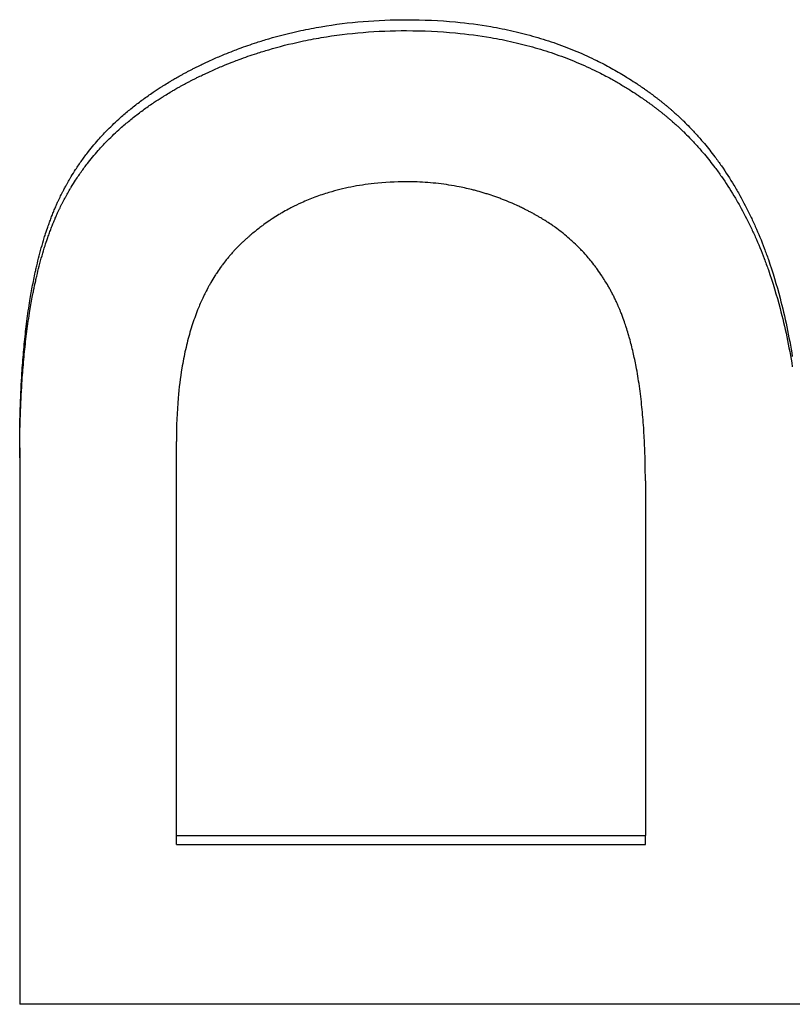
# Model space of a CAD drawing. Extents: x 0 to 29.6, y -4.3 to 4.3.
# Tile 11 of 13: x 1 to 1.4, y 1.7 to 2.2. Entities that reach past the tile are written whole.
import ezdxf

# ---------------------------------------------------------------- set-up
doc = ezdxf.new("R2010")
doc.units = 0
doc.header["$MEASUREMENT"] = 0
doc.layers.get('0').update_dxf_attribs({"linetype": 'CONTINUOUS'})

msp = doc.modelspace()

# ---------------------------------------------------------------- linework, layer by layer
for p, q in [((1.01527, 1.98177), (1.01527, 1.69921)), ((1.09485, 1.78493), (1.09485, 1.98509)), ((1.33302, 1.96512), (1.33302, 1.78493)), ((1.09485, 1.78493), (1.33302, 1.78493)), ((1.09485, 1.78042), (1.09485, 1.78493)), ((1.09485, 1.78042), (1.33302, 1.78042)), ((1.33302, 1.78042), (1.33302, 1.78493)), ((1.73527, 1.69921), (1.01527, 1.69921))]:
    msp.add_line(p, q)
for points, knots in [([(1.01527, 1.98177), (1.01527, 1.98934), (1.0154, 1.99665), (1.01564, 2.0037), (1.01583, 2.00918), (1.01609, 2.0145), (1.01642, 2.01966), (1.01654, 2.02151), (1.01667, 2.02333), (1.01681, 2.02513), (1.01708, 2.02873), (1.0174, 2.03226), (1.01775, 2.0357), (1.01792, 2.03743), (1.01811, 2.03913), (1.0183, 2.04081), (1.01871, 2.0444), (1.01917, 2.0479), (1.01966, 2.05132), (1.01993, 2.05313), (1.0202, 2.05491), (1.02049, 2.05668), (1.02092, 2.05932), (1.02138, 2.0619), (1.02186, 2.06444), (1.02235, 2.06697), (1.02286, 2.06944), (1.0234, 2.07186), (1.02358, 2.07267), (1.02376, 2.07347), (1.02395, 2.07427), (1.02435, 2.07599), (1.02476, 2.07768), (1.02519, 2.07934), (1.02542, 2.08023), (1.02566, 2.08112), (1.0259, 2.082), (1.02637, 2.08376), (1.02687, 2.08548), (1.02738, 2.08717), (1.02763, 2.08801), (1.02789, 2.08885), (1.02815, 2.08968), (1.02855, 2.09092), (1.02895, 2.09215), (1.02936, 2.09335), (1.0295, 2.09375), (1.02964, 2.09415), (1.02978, 2.09455), (1.03006, 2.09535), (1.03034, 2.09614), (1.03063, 2.09691), (1.03077, 2.0973), (1.03092, 2.09769), (1.03106, 2.09808), (1.03135, 2.09885), (1.03165, 2.09961), (1.03195, 2.10037), (1.0321, 2.10074), (1.03225, 2.10112), (1.0324, 2.10149), (1.0327, 2.10224), (1.03301, 2.10298), (1.03332, 2.10371), (1.03348, 2.10407), (1.03364, 2.10444), (1.03379, 2.1048), (1.03405, 2.10538), (1.0343, 2.10595), (1.03456, 2.10652), (1.03466, 2.10673), (1.03476, 2.10695), (1.03485, 2.10716), (1.03505, 2.10759), (1.03525, 2.10802), (1.03545, 2.10844), (1.03555, 2.10865), (1.03565, 2.10887), (1.03576, 2.10908), (1.03596, 2.1095), (1.03617, 2.10992), (1.03637, 2.11034), (1.03648, 2.11055), (1.03658, 2.11076), (1.03669, 2.11097), (1.0369, 2.11139), (1.03711, 2.11181), (1.03733, 2.11223), (1.03743, 2.11243), (1.03754, 2.11264), (1.03765, 2.11285), (1.03798, 2.11347), (1.03831, 2.11409), (1.03864, 2.11471), (1.03887, 2.11512), (1.03909, 2.11553), (1.03932, 2.11594), (1.03978, 2.11676), (1.04024, 2.11757), (1.04072, 2.11837), (1.04096, 2.11878), (1.0412, 2.11918), (1.04144, 2.11958), (1.04216, 2.12078), (1.04291, 2.12197), (1.04368, 2.12314), (1.04419, 2.12393), (1.04471, 2.12471), (1.04524, 2.12548), (1.04629, 2.12703), (1.04739, 2.12855), (1.04852, 2.13006), (1.04908, 2.13081), (1.04966, 2.13156), (1.05024, 2.1323), (1.05203, 2.13458), (1.0539, 2.1368), (1.05586, 2.13898), (1.05718, 2.14044), (1.05854, 2.14189), (1.05994, 2.14331), (1.06204, 2.14544), (1.06422, 2.14752), (1.06649, 2.14955), (1.06725, 2.15022), (1.06802, 2.15089), (1.06879, 2.15156), (1.07035, 2.15289), (1.07194, 2.15419), (1.07357, 2.15548), (1.07438, 2.15612), (1.07521, 2.15676), (1.07604, 2.15739), (1.07768, 2.15863), (1.07936, 2.15985), (1.08108, 2.16105), (1.08192, 2.16164), (1.08278, 2.16222), (1.08364, 2.1628), (1.08493, 2.16367), (1.08625, 2.16453), (1.08758, 2.16537), (1.08803, 2.16565), (1.08847, 2.16593), (1.08892, 2.16621), (1.08982, 2.16677), (1.09073, 2.16732), (1.09165, 2.16787), (1.09211, 2.16814), (1.09257, 2.16841), (1.09303, 2.16868), (1.09372, 2.16909), (1.09442, 2.16949), (1.09513, 2.16989), (1.09536, 2.17003), (1.0956, 2.17016), (1.09583, 2.17029), (1.09631, 2.17056), (1.09678, 2.17082), (1.09726, 2.17109), (1.0975, 2.17122), (1.09773, 2.17135), (1.09797, 2.17148), (1.09845, 2.17174), (1.09893, 2.172), (1.09942, 2.17226), (1.09966, 2.17239), (1.0999, 2.17252), (1.10014, 2.17265), (1.10063, 2.17291), (1.10112, 2.17316), (1.10161, 2.17342), (1.10185, 2.17355), (1.1021, 2.17367), (1.10234, 2.1738), (1.10284, 2.17405), (1.10333, 2.17431), (1.10383, 2.17456), (1.10408, 2.17468), (1.10432, 2.17481), (1.10457, 2.17493), (1.10507, 2.17518), (1.10557, 2.17543), (1.10607, 2.17567), (1.10631, 2.1758), (1.10656, 2.17592), (1.10681, 2.17604), (1.10756, 2.1764), (1.10831, 2.17676), (1.10906, 2.17712), (1.10957, 2.17736), (1.11007, 2.17759), (1.11057, 2.17783), (1.11155, 2.17828), (1.11254, 2.17873), (1.11352, 2.17917), (1.11401, 2.17939), (1.11449, 2.1796), (1.11497, 2.17981), (1.11594, 2.18023), (1.11691, 2.18065), (1.11788, 2.18106), (1.11836, 2.18127), (1.11885, 2.18147), (1.11934, 2.18167), (1.1208, 2.18227), (1.12226, 2.18286), (1.12374, 2.18343), (1.12472, 2.18381), (1.12571, 2.18419), (1.12669, 2.18456), (1.12966, 2.18566), (1.13265, 2.1867), (1.13566, 2.18768), (1.13767, 2.18833), (1.13969, 2.18895), (1.14173, 2.18955), (1.14709, 2.19113), (1.15253, 2.19251), (1.15805, 2.1937), (1.16148, 2.19444), (1.16494, 2.1951), (1.16843, 2.19569), (1.1754, 2.19688), (1.1825, 2.19776), (1.18972, 2.19835), (1.19694, 2.19894), (1.20428, 2.19924), (1.21174, 2.19924)], [0, 0, 0, 0, 0.13665, 0.13665, 0.13665, 0.2428, 0.2428, 0.2428, 0.280626, 0.280626, 0.280626, 0.356277, 0.356277, 0.356277, 0.394102, 0.394102, 0.394102, 0.474699, 0.474699, 0.474699, 0.51747, 0.51747, 0.51747, 0.581626, 0.581626, 0.581626, 0.645783, 0.645783, 0.645783, 0.667168, 0.667168, 0.667168, 0.713459, 0.713459, 0.713459, 0.738365, 0.738365, 0.738365, 0.788176, 0.788176, 0.788176, 0.813082, 0.813082, 0.813082, 0.85044, 0.85044, 0.85044, 0.862893, 0.862893, 0.862893, 0.887799, 0.887799, 0.887799, 0.900252, 0.900252, 0.900252, 0.925157, 0.925157, 0.925157, 0.93761, 0.93761, 0.93761, 0.962516, 0.962516, 0.962516, 0.974969, 0.974969, 0.974969, 0.994973, 0.994973, 0.994973, 1.002524, 1.002524, 1.002524, 1.017626, 1.017626, 1.017626, 1.025177, 1.025177, 1.025177, 1.040279, 1.040279, 1.040279, 1.04783, 1.04783, 1.04783, 1.062933, 1.062933, 1.062933, 1.070484, 1.070484, 1.070484, 1.093137, 1.093137, 1.093137, 1.108239, 1.108239, 1.108239, 1.138443, 1.138443, 1.138443, 1.153546, 1.153546, 1.153546, 1.198852, 1.198852, 1.198852, 1.229057, 1.229057, 1.229057, 1.289465, 1.289465, 1.289465, 1.31967, 1.31967, 1.31967, 1.412374, 1.412374, 1.412374, 1.474874, 1.474874, 1.474874, 1.568624, 1.568624, 1.568624, 1.599874, 1.599874, 1.599874, 1.662374, 1.662374, 1.662374, 1.693624, 1.693624, 1.693624, 1.755139, 1.755139, 1.755139, 1.785404, 1.785404, 1.785404, 1.830802, 1.830802, 1.830802, 1.845934, 1.845934, 1.845934, 1.876199, 1.876199, 1.876199, 1.891332, 1.891332, 1.891332, 1.914031, 1.914031, 1.914031, 1.921597, 1.921597, 1.921597, 1.936729, 1.936729, 1.936729, 1.944296, 1.944296, 1.944296, 1.959428, 1.959428, 1.959428, 1.966994, 1.966994, 1.966994, 1.982127, 1.982127, 1.982127, 1.989693, 1.989693, 1.989693, 2.004826, 2.004826, 2.004826, 2.012392, 2.012392, 2.012392, 2.027524, 2.027524, 2.027524, 2.035091, 2.035091, 2.035091, 2.057789, 2.057789, 2.057789, 2.072922, 2.072922, 2.072922, 2.102453, 2.102453, 2.102453, 2.116852, 2.116852, 2.116852, 2.145649, 2.145649, 2.145649, 2.160048, 2.160048, 2.160048, 2.203244, 2.203244, 2.203244, 2.232042, 2.232042, 2.232042, 2.318434, 2.318434, 2.318434, 2.376029, 2.376029, 2.376029, 2.52802, 2.52802, 2.52802, 2.622416, 2.622416, 2.622416, 2.811208, 2.811208, 2.811208, 3, 3, 3, 3]), ([(1.21174, 2.19924), (1.22027, 2.19924), (1.22858, 2.19886), (1.23667, 2.19809), (1.24273, 2.19752), (1.24867, 2.19673), (1.25448, 2.19573), (1.25641, 2.19539), (1.25834, 2.19503), (1.26024, 2.19465), (1.26406, 2.19388), (1.26782, 2.19302), (1.27152, 2.19207), (1.27337, 2.19159), (1.27521, 2.19109), (1.27703, 2.19056), (1.28068, 2.18951), (1.28427, 2.18836), (1.2878, 2.18711), (1.28957, 2.18649), (1.29132, 2.18584), (1.29306, 2.18517), (1.29654, 2.18383), (1.29996, 2.18239), (1.30332, 2.18086), (1.30501, 2.18009), (1.30667, 2.1793), (1.30833, 2.17848), (1.31081, 2.17726), (1.31326, 2.17598), (1.31567, 2.17465), (1.31809, 2.17332), (1.32047, 2.17193), (1.32283, 2.17049), (1.32361, 2.17001), (1.32439, 2.16952), (1.32517, 2.16903), (1.32634, 2.16829), (1.32749, 2.16754), (1.32864, 2.16677), (1.32903, 2.16652), (1.32941, 2.16626), (1.32979, 2.166), (1.33056, 2.16548), (1.33132, 2.16496), (1.33207, 2.16443), (1.33245, 2.16417), (1.33283, 2.1639), (1.3332, 2.16363), (1.33396, 2.1631), (1.3347, 2.16256), (1.33545, 2.16201), (1.33582, 2.16173), (1.33619, 2.16146), (1.33657, 2.16118), (1.33712, 2.16077), (1.33768, 2.16035), (1.33823, 2.15993), (1.33841, 2.15979), (1.3386, 2.15964), (1.33878, 2.1595), (1.33915, 2.15922), (1.33952, 2.15894), (1.33988, 2.15865), (1.34006, 2.15851), (1.34025, 2.15836), (1.34043, 2.15822), (1.34079, 2.15793), (1.34116, 2.15764), (1.34152, 2.15735), (1.3417, 2.15721), (1.34188, 2.15706), (1.34206, 2.15692), (1.34242, 2.15662), (1.34278, 2.15633), (1.34314, 2.15603), (1.34332, 2.15589), (1.3435, 2.15574), (1.34368, 2.15559), (1.34404, 2.15529), (1.34439, 2.15499), (1.34475, 2.15469), (1.34492, 2.15454), (1.3451, 2.15439), (1.34528, 2.15424), (1.34563, 2.15394), (1.34598, 2.15363), (1.34633, 2.15333), (1.34651, 2.15318), (1.34668, 2.15302), (1.34686, 2.15287), (1.34738, 2.15241), (1.3479, 2.15194), (1.34842, 2.15148), (1.34876, 2.15116), (1.3491, 2.15085), (1.34945, 2.15053), (1.35013, 2.1499), (1.35081, 2.14927), (1.35148, 2.14862), (1.35182, 2.1483), (1.35215, 2.14798), (1.35249, 2.14765), (1.35349, 2.14667), (1.35447, 2.14568), (1.35545, 2.14468), (1.3561, 2.14401), (1.35675, 2.14333), (1.35739, 2.14265), (1.35866, 2.14128), (1.35992, 2.13988), (1.36116, 2.13846), (1.36177, 2.13775), (1.36239, 2.13703), (1.36299, 2.13631), (1.36481, 2.13414), (1.36658, 2.13191), (1.3683, 2.12962), (1.36945, 2.12809), (1.37057, 2.12653), (1.37168, 2.12495), (1.37388, 2.12179), (1.376, 2.11852), (1.37803, 2.11514), (1.37904, 2.11345), (1.38003, 2.11174), (1.381, 2.10999), (1.38289, 2.1066), (1.38469, 2.10311), (1.38641, 2.09952), (1.38725, 2.09777), (1.38806, 2.096), (1.38886, 2.09421), (1.39045, 2.09062), (1.39197, 2.08693), (1.3934, 2.08315), (1.39412, 2.08126), (1.39481, 2.07934), (1.39549, 2.0774), (1.39768, 2.07112), (1.39967, 2.06458), (1.40145, 2.05779), (1.40391, 2.0484), (1.40598, 2.03851), (1.40765, 2.02812)], [0, 0, 0, 0, 0.166667, 0.166667, 0.166667, 0.291667, 0.291667, 0.291667, 0.333333, 0.333333, 0.333333, 0.416667, 0.416667, 0.416667, 0.458333, 0.458333, 0.458333, 0.541667, 0.541667, 0.541667, 0.583333, 0.583333, 0.583333, 0.666667, 0.666667, 0.666667, 0.708333, 0.708333, 0.708333, 0.770833, 0.770833, 0.770833, 0.833333, 0.833333, 0.833333, 0.854167, 0.854167, 0.854167, 0.885417, 0.885417, 0.885417, 0.895833, 0.895833, 0.895833, 0.916667, 0.916667, 0.916667, 0.927083, 0.927083, 0.927083, 0.947917, 0.947917, 0.947917, 0.958333, 0.958333, 0.958333, 0.973958, 0.973958, 0.973958, 0.979167, 0.979167, 0.979167, 0.989583, 0.989583, 0.989583, 0.994792, 0.994792, 0.994792, 1.005208, 1.005208, 1.005208, 1.010417, 1.010417, 1.010417, 1.020833, 1.020833, 1.020833, 1.026042, 1.026042, 1.026042, 1.036458, 1.036458, 1.036458, 1.041667, 1.041667, 1.041667, 1.052083, 1.052083, 1.052083, 1.057292, 1.057292, 1.057292, 1.072917, 1.072917, 1.072917, 1.083333, 1.083333, 1.083333, 1.104167, 1.104167, 1.104167, 1.114583, 1.114583, 1.114583, 1.145833, 1.145833, 1.145833, 1.166667, 1.166667, 1.166667, 1.208333, 1.208333, 1.208333, 1.229167, 1.229167, 1.229167, 1.291667, 1.291667, 1.291667, 1.333333, 1.333333, 1.333333, 1.416667, 1.416667, 1.416667, 1.458333, 1.458333, 1.458333, 1.539351, 1.539351, 1.539351, 1.578702, 1.578702, 1.578702, 1.657405, 1.657405, 1.657405, 1.696756, 1.696756, 1.696756, 1.824071, 1.824071, 1.824071, 2, 2, 2, 2]), ([(1.01527, 1.97676), (1.01527, 1.98431), (1.0154, 1.9916), (1.01564, 1.99863), (1.01583, 2.0041), (1.01609, 2.0094), (1.01642, 2.01456), (1.01654, 2.01639), (1.01667, 2.01821), (1.01681, 2.02001), (1.01708, 2.0236), (1.0174, 2.02712), (1.01775, 2.03056), (1.01792, 2.03228), (1.01811, 2.03397), (1.0183, 2.03565), (1.01871, 2.03923), (1.01917, 2.04273), (1.01966, 2.04613), (1.01993, 2.04794), (1.0202, 2.04972), (1.02049, 2.05148), (1.02092, 2.05411), (1.02138, 2.05669), (1.02186, 2.05922), (1.02203, 2.06006), (1.02219, 2.06089), (1.02236, 2.06172), (1.02269, 2.06338), (1.02304, 2.06502), (1.0234, 2.06662), (1.02358, 2.06743), (1.02376, 2.06823), (1.02395, 2.06902), (1.02435, 2.07074), (1.02476, 2.07242), (1.02519, 2.07408), (1.02542, 2.07498), (1.02566, 2.07586), (1.0259, 2.07674), (1.02637, 2.07849), (1.02687, 2.08021), (1.02738, 2.08189), (1.02763, 2.08273), (1.02789, 2.08357), (1.02815, 2.0844), (1.02855, 2.08564), (1.02895, 2.08686), (1.02936, 2.08806), (1.0295, 2.08846), (1.02964, 2.08886), (1.02978, 2.08926), (1.03006, 2.09005), (1.03034, 2.09084), (1.03063, 2.09161), (1.03077, 2.092), (1.03092, 2.09239), (1.03106, 2.09277), (1.03135, 2.09354), (1.03165, 2.0943), (1.03195, 2.09506), (1.0321, 2.09543), (1.03225, 2.09581), (1.0324, 2.09618), (1.03263, 2.09674), (1.03286, 2.09729), (1.03309, 2.09784), (1.03317, 2.09802), (1.03325, 2.09821), (1.03332, 2.09839), (1.03348, 2.09875), (1.03364, 2.09911), (1.03379, 2.09947), (1.03387, 2.09965), (1.03395, 2.09983), (1.03403, 2.10001), (1.03421, 2.10041), (1.03438, 2.1008), (1.03456, 2.10119), (1.03466, 2.10141), (1.03476, 2.10162), (1.03485, 2.10183), (1.03505, 2.10226), (1.03525, 2.10269), (1.03545, 2.10311), (1.03555, 2.10332), (1.03565, 2.10353), (1.03576, 2.10374), (1.03596, 2.10417), (1.03617, 2.10459), (1.03637, 2.10501), (1.03648, 2.10522), (1.03658, 2.10543), (1.03669, 2.10564), (1.0369, 2.10605), (1.03711, 2.10647), (1.03733, 2.10689), (1.03743, 2.10709), (1.03754, 2.1073), (1.03765, 2.10751), (1.03798, 2.10813), (1.03831, 2.10875), (1.03864, 2.10936), (1.03887, 2.10977), (1.03909, 2.11018), (1.03932, 2.11059), (1.03978, 2.1114), (1.04024, 2.11221), (1.04072, 2.11302), (1.04096, 2.11342), (1.0412, 2.11382), (1.04144, 2.11422), (1.04216, 2.11542), (1.04291, 2.1166), (1.04368, 2.11778), (1.04419, 2.11856), (1.04471, 2.11934), (1.04524, 2.12011), (1.04629, 2.12165), (1.04739, 2.12317), (1.04852, 2.12467), (1.04908, 2.12542), (1.04966, 2.12617), (1.05024, 2.12691), (1.05203, 2.12918), (1.0539, 2.1314), (1.05586, 2.13357), (1.05718, 2.13503), (1.05854, 2.13647), (1.05994, 2.13789), (1.06204, 2.14001), (1.06422, 2.14209), (1.06649, 2.14411), (1.06725, 2.14479), (1.06802, 2.14545), (1.06879, 2.14612), (1.07035, 2.14744), (1.07194, 2.14875), (1.07357, 2.15003), (1.07438, 2.15067), (1.07521, 2.1513), (1.07604, 2.15193), (1.07768, 2.15317), (1.07936, 2.15439), (1.08108, 2.15558), (1.08192, 2.15617), (1.08278, 2.15675), (1.08364, 2.15733), (1.08493, 2.1582), (1.08625, 2.15905), (1.08758, 2.15989), (1.08803, 2.16018), (1.08847, 2.16045), (1.08892, 2.16073), (1.08982, 2.16129), (1.09073, 2.16184), (1.09165, 2.16239), (1.09211, 2.16266), (1.09257, 2.16293), (1.09303, 2.1632), (1.09372, 2.16361), (1.09442, 2.16401), (1.09513, 2.16441), (1.09536, 2.16454), (1.0956, 2.16467), (1.09583, 2.16481), (1.09631, 2.16507), (1.09678, 2.16534), (1.09726, 2.1656), (1.0975, 2.16573), (1.09773, 2.16586), (1.09797, 2.16599), (1.09845, 2.16625), (1.09893, 2.16651), (1.09942, 2.16677), (1.09966, 2.1669), (1.0999, 2.16703), (1.10014, 2.16716), (1.10063, 2.16741), (1.10112, 2.16767), (1.10161, 2.16792), (1.10185, 2.16805), (1.1021, 2.16818), (1.10234, 2.1683), (1.10284, 2.16856), (1.10333, 2.16881), (1.10383, 2.16906), (1.10408, 2.16918), (1.10432, 2.16931), (1.10457, 2.16943), (1.10507, 2.16968), (1.10557, 2.16993), (1.10607, 2.17017), (1.10631, 2.17029), (1.10656, 2.17042), (1.10681, 2.17054), (1.10756, 2.1709), (1.10831, 2.17126), (1.10906, 2.17162), (1.10957, 2.17185), (1.11007, 2.17209), (1.11057, 2.17232), (1.11155, 2.17277), (1.11254, 2.17322), (1.11352, 2.17366), (1.11401, 2.17388), (1.11449, 2.17409), (1.11497, 2.1743), (1.11594, 2.17472), (1.11691, 2.17514), (1.11788, 2.17555), (1.11836, 2.17575), (1.11885, 2.17595), (1.11934, 2.17615), (1.1208, 2.17675), (1.12226, 2.17734), (1.12374, 2.17791), (1.12472, 2.17829), (1.12571, 2.17867), (1.12669, 2.17903), (1.12966, 2.18013), (1.13265, 2.18117), (1.13566, 2.18215), (1.13767, 2.1828), (1.13969, 2.18342), (1.14173, 2.18401), (1.14709, 2.18558), (1.15253, 2.18696), (1.15805, 2.18815), (1.16148, 2.18889), (1.16494, 2.18955), (1.16843, 2.19014), (1.1754, 2.19132), (1.1825, 2.1922), (1.18972, 2.19279), (1.19694, 2.19338), (1.20428, 2.19368), (1.21174, 2.19368)], [0, 0, 0, 0, 0.13665, 0.13665, 0.13665, 0.2428, 0.2428, 0.2428, 0.280626, 0.280626, 0.280626, 0.356277, 0.356277, 0.356277, 0.394102, 0.394102, 0.394102, 0.474699, 0.474699, 0.474699, 0.51747, 0.51747, 0.51747, 0.581626, 0.581626, 0.581626, 0.603012, 0.603012, 0.603012, 0.645783, 0.645783, 0.645783, 0.667168, 0.667168, 0.667168, 0.713459, 0.713459, 0.713459, 0.738365, 0.738365, 0.738365, 0.788176, 0.788176, 0.788176, 0.813082, 0.813082, 0.813082, 0.85044, 0.85044, 0.85044, 0.862893, 0.862893, 0.862893, 0.887799, 0.887799, 0.887799, 0.900252, 0.900252, 0.900252, 0.925157, 0.925157, 0.925157, 0.93761, 0.93761, 0.93761, 0.95629, 0.95629, 0.95629, 0.962516, 0.962516, 0.962516, 0.974969, 0.974969, 0.974969, 0.981195, 0.981195, 0.981195, 0.994973, 0.994973, 0.994973, 1.002524, 1.002524, 1.002524, 1.017626, 1.017626, 1.017626, 1.025177, 1.025177, 1.025177, 1.040279, 1.040279, 1.040279, 1.04783, 1.04783, 1.04783, 1.062933, 1.062933, 1.062933, 1.070484, 1.070484, 1.070484, 1.093137, 1.093137, 1.093137, 1.108239, 1.108239, 1.108239, 1.138443, 1.138443, 1.138443, 1.153546, 1.153546, 1.153546, 1.198852, 1.198852, 1.198852, 1.229057, 1.229057, 1.229057, 1.289465, 1.289465, 1.289465, 1.31967, 1.31967, 1.31967, 1.412374, 1.412374, 1.412374, 1.474874, 1.474874, 1.474874, 1.568624, 1.568624, 1.568624, 1.599874, 1.599874, 1.599874, 1.662374, 1.662374, 1.662374, 1.693624, 1.693624, 1.693624, 1.755139, 1.755139, 1.755139, 1.785404, 1.785404, 1.785404, 1.830802, 1.830802, 1.830802, 1.845934, 1.845934, 1.845934, 1.876199, 1.876199, 1.876199, 1.891332, 1.891332, 1.891332, 1.914031, 1.914031, 1.914031, 1.921597, 1.921597, 1.921597, 1.936729, 1.936729, 1.936729, 1.944296, 1.944296, 1.944296, 1.959428, 1.959428, 1.959428, 1.966994, 1.966994, 1.966994, 1.982127, 1.982127, 1.982127, 1.989693, 1.989693, 1.989693, 2.004826, 2.004826, 2.004826, 2.012392, 2.012392, 2.012392, 2.027524, 2.027524, 2.027524, 2.035091, 2.035091, 2.035091, 2.057789, 2.057789, 2.057789, 2.072922, 2.072922, 2.072922, 2.102453, 2.102453, 2.102453, 2.116852, 2.116852, 2.116852, 2.145649, 2.145649, 2.145649, 2.160048, 2.160048, 2.160048, 2.203244, 2.203244, 2.203244, 2.232042, 2.232042, 2.232042, 2.318434, 2.318434, 2.318434, 2.376029, 2.376029, 2.376029, 2.52802, 2.52802, 2.52802, 2.622416, 2.622416, 2.622416, 2.811208, 2.811208, 2.811208, 3, 3, 3, 3]), ([(1.21174, 2.19368), (1.22027, 2.19368), (1.22858, 2.1933), (1.23667, 2.19253), (1.24273, 2.19196), (1.24867, 2.19118), (1.25448, 2.19017), (1.25641, 2.18984), (1.25834, 2.18948), (1.26024, 2.1891), (1.26406, 2.18834), (1.26782, 2.18748), (1.27152, 2.18652), (1.27337, 2.18605), (1.27521, 2.18555), (1.27703, 2.18502), (1.28068, 2.18397), (1.28427, 2.18282), (1.2878, 2.18158), (1.28957, 2.18096), (1.29132, 2.18032), (1.29306, 2.17965), (1.29654, 2.17831), (1.29996, 2.17687), (1.30332, 2.17534), (1.30501, 2.17458), (1.30667, 2.17379), (1.30833, 2.17298), (1.31081, 2.17176), (1.31326, 2.17048), (1.31567, 2.16915), (1.31648, 2.16871), (1.31728, 2.16826), (1.31808, 2.1678), (1.31968, 2.16689), (1.32126, 2.16596), (1.32283, 2.165), (1.32361, 2.16452), (1.32439, 2.16404), (1.32517, 2.16355), (1.32634, 2.16281), (1.32749, 2.16206), (1.32864, 2.16129), (1.32903, 2.16104), (1.32941, 2.16078), (1.32979, 2.16052), (1.33056, 2.16001), (1.33132, 2.15949), (1.33207, 2.15896), (1.33245, 2.15869), (1.33283, 2.15843), (1.3332, 2.15816), (1.33377, 2.15776), (1.33433, 2.15736), (1.33489, 2.15695), (1.33508, 2.15681), (1.33526, 2.15668), (1.33545, 2.15654), (1.33582, 2.15627), (1.33619, 2.15599), (1.33657, 2.15572), (1.33675, 2.15558), (1.33694, 2.15544), (1.33712, 2.1553), (1.33749, 2.15503), (1.33786, 2.15475), (1.33823, 2.15447), (1.33841, 2.15433), (1.3386, 2.15418), (1.33878, 2.15404), (1.33915, 2.15376), (1.33952, 2.15348), (1.33988, 2.15319), (1.34006, 2.15305), (1.34025, 2.15291), (1.34043, 2.15276), (1.34079, 2.15248), (1.34116, 2.15219), (1.34152, 2.1519), (1.3417, 2.15175), (1.34188, 2.15161), (1.34206, 2.15146), (1.34242, 2.15117), (1.34278, 2.15088), (1.34314, 2.15058), (1.34332, 2.15043), (1.3435, 2.15029), (1.34368, 2.15014), (1.34404, 2.14984), (1.34439, 2.14954), (1.34475, 2.14924), (1.34492, 2.14909), (1.3451, 2.14894), (1.34528, 2.14879), (1.34563, 2.14849), (1.34598, 2.14819), (1.34633, 2.14788), (1.34651, 2.14773), (1.34668, 2.14758), (1.34686, 2.14743), (1.34738, 2.14697), (1.3479, 2.1465), (1.34842, 2.14604), (1.34876, 2.14572), (1.3491, 2.14541), (1.34945, 2.1451), (1.35013, 2.14447), (1.35081, 2.14383), (1.35148, 2.14319), (1.35182, 2.14287), (1.35215, 2.14254), (1.35249, 2.14222), (1.35349, 2.14125), (1.35447, 2.14026), (1.35545, 2.13925), (1.3561, 2.13859), (1.35675, 2.13791), (1.35739, 2.13723), (1.35866, 2.13586), (1.35992, 2.13447), (1.36116, 2.13306), (1.36177, 2.13235), (1.36239, 2.13163), (1.36299, 2.13091), (1.36481, 2.12874), (1.36658, 2.12652), (1.3683, 2.12423), (1.36945, 2.12271), (1.37057, 2.12116), (1.37168, 2.11958), (1.37388, 2.11643), (1.376, 2.11316), (1.37803, 2.10979), (1.37904, 2.10811), (1.38003, 2.1064), (1.381, 2.10466), (1.38289, 2.10128), (1.38469, 2.0978), (1.38641, 2.09421), (1.38725, 2.09247), (1.38806, 2.0907), (1.38886, 2.08891), (1.39045, 2.08533), (1.39197, 2.08166), (1.3934, 2.07788), (1.39412, 2.076), (1.39481, 2.07408), (1.39549, 2.07215), (1.39768, 2.06588), (1.39967, 2.05936), (1.40145, 2.05259), (1.40391, 2.04322), (1.40598, 2.03336), (1.40765, 2.023)], [0, 0, 0, 0, 0.166667, 0.166667, 0.166667, 0.291667, 0.291667, 0.291667, 0.333333, 0.333333, 0.333333, 0.416667, 0.416667, 0.416667, 0.458333, 0.458333, 0.458333, 0.541667, 0.541667, 0.541667, 0.583333, 0.583333, 0.583333, 0.666667, 0.666667, 0.666667, 0.708333, 0.708333, 0.708333, 0.770833, 0.770833, 0.770833, 0.791667, 0.791667, 0.791667, 0.833333, 0.833333, 0.833333, 0.854167, 0.854167, 0.854167, 0.885417, 0.885417, 0.885417, 0.895833, 0.895833, 0.895833, 0.916667, 0.916667, 0.916667, 0.927083, 0.927083, 0.927083, 0.942708, 0.942708, 0.942708, 0.947917, 0.947917, 0.947917, 0.958333, 0.958333, 0.958333, 0.963542, 0.963542, 0.963542, 0.973958, 0.973958, 0.973958, 0.979167, 0.979167, 0.979167, 0.989583, 0.989583, 0.989583, 0.994792, 0.994792, 0.994792, 1.005208, 1.005208, 1.005208, 1.010417, 1.010417, 1.010417, 1.020833, 1.020833, 1.020833, 1.026042, 1.026042, 1.026042, 1.036458, 1.036458, 1.036458, 1.041667, 1.041667, 1.041667, 1.052083, 1.052083, 1.052083, 1.057292, 1.057292, 1.057292, 1.072917, 1.072917, 1.072917, 1.083333, 1.083333, 1.083333, 1.104167, 1.104167, 1.104167, 1.114583, 1.114583, 1.114583, 1.145833, 1.145833, 1.145833, 1.166667, 1.166667, 1.166667, 1.208333, 1.208333, 1.208333, 1.229167, 1.229167, 1.229167, 1.291667, 1.291667, 1.291667, 1.333333, 1.333333, 1.333333, 1.416667, 1.416667, 1.416667, 1.458333, 1.458333, 1.458333, 1.539351, 1.539351, 1.539351, 1.578702, 1.578702, 1.578702, 1.657405, 1.657405, 1.657405, 1.696756, 1.696756, 1.696756, 1.824071, 1.824071, 1.824071, 2, 2, 2, 2]), ([(1.21174, 2.11692), (1.20607, 2.11692), (1.20056, 2.11663), (1.19523, 2.11605), (1.19123, 2.11562), (1.18732, 2.11502), (1.18351, 2.11426), (1.17969, 2.1135), (1.17598, 2.11258), (1.17235, 2.11149), (1.17114, 2.11113), (1.16995, 2.11075), (1.16876, 2.11035), (1.16638, 2.10955), (1.16405, 2.10868), (1.16176, 2.10774), (1.16062, 2.10726), (1.15948, 2.10677), (1.15836, 2.10627), (1.15667, 2.1055), (1.15501, 2.1047), (1.15337, 2.10386), (1.15282, 2.10358), (1.15228, 2.10329), (1.15174, 2.103), (1.15066, 2.10242), (1.14958, 2.10182), (1.14852, 2.1012), (1.14799, 2.10089), (1.14746, 2.10058), (1.14694, 2.10026), (1.14589, 2.09963), (1.14485, 2.09897), (1.14382, 2.0983), (1.1433, 2.09796), (1.14279, 2.09762), (1.14228, 2.09728), (1.14126, 2.09659), (1.14025, 2.09588), (1.13925, 2.09515), (1.13875, 2.09479), (1.13826, 2.09442), (1.13776, 2.09405), (1.13702, 2.09349), (1.13629, 2.09292), (1.13556, 2.09234), (1.13531, 2.09214), (1.13507, 2.09195), (1.13483, 2.09175), (1.13411, 2.09117), (1.13339, 2.09057), (1.13267, 2.08996), (1.13232, 2.08966), (1.13196, 2.08935), (1.13161, 2.08904), (1.13125, 2.08874), (1.1309, 2.08842), (1.13055, 2.08811), (1.1302, 2.0878), (1.12985, 2.08748), (1.1295, 2.08716), (1.12915, 2.08684), (1.12881, 2.08652), (1.12846, 2.08619), (1.12835, 2.08609), (1.12823, 2.08598), (1.12812, 2.08587), (1.12789, 2.08565), (1.12766, 2.08543), (1.12743, 2.08521), (1.12732, 2.0851), (1.12721, 2.08499), (1.12709, 2.08488), (1.12687, 2.08466), (1.12664, 2.08444), (1.12642, 2.08421), (1.1263, 2.0841), (1.12619, 2.08399), (1.12608, 2.08388), (1.12586, 2.08365), (1.12564, 2.08343), (1.12542, 2.0832), (1.12531, 2.08308), (1.1252, 2.08297), (1.12509, 2.08285), (1.12487, 2.08263), (1.12465, 2.0824), (1.12443, 2.08216), (1.12433, 2.08205), (1.12422, 2.08193), (1.12411, 2.08181), (1.12379, 2.08146), (1.12347, 2.08111), (1.12315, 2.08076), (1.12294, 2.08052), (1.12272, 2.08028), (1.12252, 2.08004), (1.1221, 2.07956), (1.12168, 2.07907), (1.12127, 2.07858), (1.12107, 2.07834), (1.12086, 2.07809), (1.12066, 2.07784), (1.12005, 2.0771), (1.11946, 2.07634), (1.11887, 2.07557), (1.11848, 2.07506), (1.11809, 2.07454), (1.11771, 2.07402), (1.11695, 2.07298), (1.11621, 2.07191), (1.11548, 2.07082), (1.11512, 2.07027), (1.11476, 2.06972), (1.11441, 2.06917), (1.11371, 2.06806), (1.11302, 2.06693), (1.11235, 2.06577), (1.11202, 2.0652), (1.11169, 2.06461), (1.11137, 2.06403), (1.11072, 2.06285), (1.11009, 2.06165), (1.10948, 2.06043), (1.10918, 2.05983), (1.10888, 2.05921), (1.10858, 2.05859), (1.1077, 2.05673), (1.10685, 2.05482), (1.10605, 2.05286), (1.10552, 2.05156), (1.105, 2.05023), (1.10451, 2.04888), (1.10352, 2.04618), (1.1026, 2.04339), (1.10176, 2.04052), (1.10135, 2.03908), (1.10095, 2.03763), (1.10056, 2.03615), (1.0998, 2.03318), (1.09912, 2.03014), (1.09851, 2.027), (1.0982, 2.02543), (1.09792, 2.02384), (1.09765, 2.02223), (1.09685, 2.01739), (1.09622, 2.01235), (1.09576, 2.00711), (1.09515, 2.00013), (1.09485, 1.99279), (1.09485, 1.98509)], [0, 0, 0, 0, 0.166667, 0.166667, 0.166667, 0.291667, 0.291667, 0.291667, 0.416667, 0.416667, 0.416667, 0.458333, 0.458333, 0.458333, 0.541667, 0.541667, 0.541667, 0.583333, 0.583333, 0.583333, 0.645833, 0.645833, 0.645833, 0.666667, 0.666667, 0.666667, 0.708333, 0.708333, 0.708333, 0.729167, 0.729167, 0.729167, 0.770833, 0.770833, 0.770833, 0.791667, 0.791667, 0.791667, 0.833333, 0.833333, 0.833333, 0.854167, 0.854167, 0.854167, 0.885417, 0.885417, 0.885417, 0.895833, 0.895833, 0.895833, 0.927083, 0.927083, 0.927083, 0.942708, 0.942708, 0.942708, 0.958333, 0.958333, 0.958333, 0.973958, 0.973958, 0.973958, 0.989583, 0.989583, 0.989583, 0.994792, 0.994792, 0.994792, 1.005208, 1.005208, 1.005208, 1.010417, 1.010417, 1.010417, 1.020833, 1.020833, 1.020833, 1.026042, 1.026042, 1.026042, 1.036458, 1.036458, 1.036458, 1.041667, 1.041667, 1.041667, 1.052083, 1.052083, 1.052083, 1.057292, 1.057292, 1.057292, 1.072917, 1.072917, 1.072917, 1.083333, 1.083333, 1.083333, 1.104167, 1.104167, 1.104167, 1.114583, 1.114583, 1.114583, 1.145833, 1.145833, 1.145833, 1.166667, 1.166667, 1.166667, 1.208333, 1.208333, 1.208333, 1.229167, 1.229167, 1.229167, 1.270833, 1.270833, 1.270833, 1.291667, 1.291667, 1.291667, 1.333333, 1.333333, 1.333333, 1.354167, 1.354167, 1.354167, 1.416667, 1.416667, 1.416667, 1.458333, 1.458333, 1.458333, 1.541667, 1.541667, 1.541667, 1.583333, 1.583333, 1.583333, 1.666667, 1.666667, 1.666667, 1.708333, 1.708333, 1.708333, 1.833333, 1.833333, 1.833333, 2, 2, 2, 2]), ([(1.33302, 1.96512), (1.33302, 1.96892), (1.33297, 1.97263), (1.33288, 1.97625), (1.33279, 1.97987), (1.33266, 1.98341), (1.33248, 1.98686), (1.33238, 1.98858), (1.33228, 1.99029), (1.33217, 1.99197), (1.33193, 1.99558), (1.33163, 1.9991), (1.33128, 2.00252), (1.3311, 2.00434), (1.3309, 2.00614), (1.33068, 2.00791), (1.33025, 2.01145), (1.32976, 2.01488), (1.32921, 2.0182), (1.32893, 2.01986), (1.32864, 2.02149), (1.32834, 2.02309), (1.32787, 2.02556), (1.32736, 2.02796), (1.32682, 2.0303), (1.32625, 2.03276), (1.32564, 2.03515), (1.32499, 2.03747), (1.32477, 2.03824), (1.32455, 2.03901), (1.32433, 2.03976), (1.32399, 2.0409), (1.32364, 2.04201), (1.32329, 2.04311), (1.32317, 2.04348), (1.32305, 2.04384), (1.32292, 2.0442), (1.32256, 2.04529), (1.32219, 2.04636), (1.3218, 2.04741), (1.32155, 2.04811), (1.32129, 2.0488), (1.32102, 2.04948), (1.32089, 2.04982), (1.32076, 2.05016), (1.32062, 2.0505), (1.32042, 2.05101), (1.32022, 2.05151), (1.32001, 2.052), (1.3198, 2.0525), (1.31959, 2.05299), (1.31938, 2.05348), (1.31931, 2.05365), (1.31924, 2.05381), (1.31917, 2.05397), (1.31896, 2.05446), (1.31874, 2.05494), (1.31852, 2.05543), (1.31837, 2.05575), (1.31822, 2.05607), (1.31807, 2.05639), (1.31778, 2.05702), (1.31747, 2.05766), (1.31716, 2.05828), (1.31701, 2.0586), (1.31685, 2.05891), (1.31669, 2.05922), (1.31638, 2.05984), (1.31606, 2.06046), (1.31573, 2.06107), (1.31557, 2.06138), (1.31541, 2.06168), (1.31524, 2.06199), (1.31491, 2.0626), (1.31458, 2.0632), (1.31423, 2.0638), (1.31406, 2.06409), (1.31389, 2.06439), (1.31372, 2.06469), (1.3132, 2.06558), (1.31266, 2.06646), (1.31212, 2.06732), (1.31176, 2.0679), (1.31139, 2.06847), (1.31102, 2.06904), (1.31027, 2.07018), (1.3095, 2.07129), (1.30871, 2.07239), (1.30831, 2.07294), (1.30791, 2.07348), (1.30751, 2.07402), (1.3067, 2.07509), (1.30586, 2.07615), (1.30501, 2.07719), (1.30458, 2.0777), (1.30415, 2.07822), (1.30371, 2.07873), (1.30284, 2.07974), (1.30194, 2.08074), (1.30102, 2.08172), (1.30056, 2.08221), (1.3001, 2.08269), (1.29962, 2.08317), (1.29868, 2.08413), (1.29772, 2.08506), (1.29674, 2.08598), (1.29625, 2.08644), (1.29575, 2.0869), (1.29525, 2.08735), (1.29424, 2.08824), (1.29322, 2.08912), (1.29217, 2.08998), (1.29165, 2.09041), (1.29112, 2.09084), (1.29058, 2.09126), (1.28952, 2.0921), (1.28843, 2.09292), (1.28731, 2.09372), (1.28676, 2.09412), (1.2862, 2.09451), (1.28563, 2.0949), (1.28478, 2.09549), (1.28392, 2.09606), (1.28304, 2.09663), (1.28275, 2.09682), (1.28246, 2.097), (1.28217, 2.09719), (1.28172, 2.09747), (1.28128, 2.09774), (1.28083, 2.09802), (1.28068, 2.09811), (1.28054, 2.0982), (1.28039, 2.09829), (1.28009, 2.09847), (1.27979, 2.09865), (1.27948, 2.09883), (1.27903, 2.09909), (1.27857, 2.09936), (1.27812, 2.09962), (1.27766, 2.09988), (1.27719, 2.10014), (1.27673, 2.1004), (1.27657, 2.10048), (1.27642, 2.10057), (1.27626, 2.10065), (1.27595, 2.10082), (1.27564, 2.10099), (1.27533, 2.10116), (1.27517, 2.10124), (1.27501, 2.10132), (1.27486, 2.10141), (1.27455, 2.10157), (1.27423, 2.10174), (1.27392, 2.1019), (1.27376, 2.10198), (1.27361, 2.10206), (1.27345, 2.10214), (1.27298, 2.10238), (1.27251, 2.10262), (1.27203, 2.10286), (1.27172, 2.10302), (1.2714, 2.10317), (1.27109, 2.10333), (1.27046, 2.10364), (1.26982, 2.10394), (1.26919, 2.10424), (1.26887, 2.10439), (1.26856, 2.10454), (1.26824, 2.10469), (1.26728, 2.10513), (1.26633, 2.10556), (1.26537, 2.10598), (1.26472, 2.10625), (1.26408, 2.10653), (1.26344, 2.10679), (1.26215, 2.10733), (1.26086, 2.10784), (1.25956, 2.10834), (1.25891, 2.10858), (1.25826, 2.10882), (1.25761, 2.10906), (1.2563, 2.10953), (1.25499, 2.10998), (1.25367, 2.11041), (1.25301, 2.11062), (1.25235, 2.11083), (1.25169, 2.11104), (1.25037, 2.11144), (1.24904, 2.11183), (1.2477, 2.11219), (1.24704, 2.11238), (1.24637, 2.11255), (1.2457, 2.11273), (1.24332, 2.11334), (1.24092, 2.11388), (1.2385, 2.11436), (1.23677, 2.1147), (1.23502, 2.11501), (1.23327, 2.11528), (1.22976, 2.11583), (1.22621, 2.11624), (1.22262, 2.11651), (1.21903, 2.11679), (1.2154, 2.11692), (1.21174, 2.11692)], [0, 0, 0, 0, 0.100478, 0.100478, 0.100478, 0.200955, 0.200955, 0.200955, 0.251194, 0.251194, 0.251194, 0.359146, 0.359146, 0.359146, 0.416859, 0.416859, 0.416859, 0.532284, 0.532284, 0.532284, 0.589997, 0.589997, 0.589997, 0.67896, 0.67896, 0.67896, 0.77271, 0.77271, 0.77271, 0.80396, 0.80396, 0.80396, 0.850835, 0.850835, 0.850835, 0.86646, 0.86646, 0.86646, 0.913335, 0.913335, 0.913335, 0.944585, 0.944585, 0.944585, 0.96021, 0.96021, 0.96021, 0.983647, 0.983647, 0.983647, 1.007085, 1.007085, 1.007085, 1.014897, 1.014897, 1.014897, 1.038335, 1.038335, 1.038335, 1.05396, 1.05396, 1.05396, 1.08521, 1.08521, 1.08521, 1.100835, 1.100835, 1.100835, 1.132085, 1.132085, 1.132085, 1.14771, 1.14771, 1.14771, 1.17896, 1.17896, 1.17896, 1.194585, 1.194585, 1.194585, 1.24146, 1.24146, 1.24146, 1.27271, 1.27271, 1.27271, 1.33521, 1.33521, 1.33521, 1.36646, 1.36646, 1.36646, 1.42896, 1.42896, 1.42896, 1.46021, 1.46021, 1.46021, 1.52271, 1.52271, 1.52271, 1.55396, 1.55396, 1.55396, 1.61646, 1.61646, 1.61646, 1.64771, 1.64771, 1.64771, 1.71021, 1.71021, 1.71021, 1.74146, 1.74146, 1.74146, 1.80396, 1.80396, 1.80396, 1.83521, 1.83521, 1.83521, 1.882085, 1.882085, 1.882085, 1.89771, 1.89771, 1.89771, 1.921147, 1.921147, 1.921147, 1.92896, 1.92896, 1.92896, 1.944585, 1.944585, 1.944585, 1.968022, 1.968022, 1.968022, 1.99146, 1.99146, 1.99146, 1.999272, 1.999272, 1.999272, 2.014897, 2.014897, 2.014897, 2.02271, 2.02271, 2.02271, 2.038335, 2.038335, 2.038335, 2.046147, 2.046147, 2.046147, 2.069585, 2.069585, 2.069585, 2.08521, 2.08521, 2.08521, 2.11646, 2.11646, 2.11646, 2.132085, 2.132085, 2.132085, 2.17896, 2.17896, 2.17896, 2.21021, 2.21021, 2.21021, 2.27271, 2.27271, 2.27271, 2.30396, 2.30396, 2.30396, 2.36646, 2.36646, 2.36646, 2.39771, 2.39771, 2.39771, 2.46021, 2.46021, 2.46021, 2.49146, 2.49146, 2.49146, 2.602258, 2.602258, 2.602258, 2.681807, 2.681807, 2.681807, 2.840903, 2.840903, 2.840903, 3, 3, 3, 3])]:
    msp.add_open_spline(points, degree=3, knots=knots)

doc.saveas('drawing.dxf')
